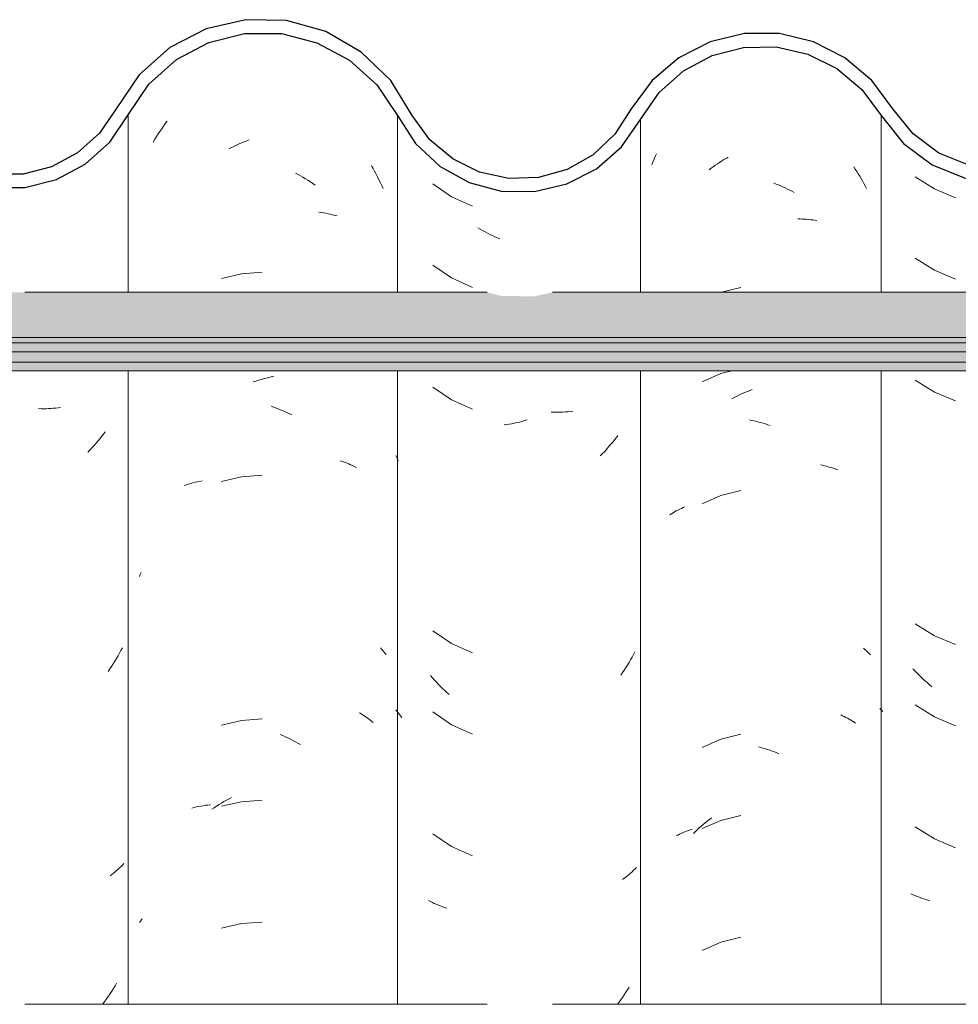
# Model space of a CAD drawing. Header units: metres. Extents: x -28.2 to 13.6, y -1.6 to 5.9.
# Tile 116 of 159: x 2.043 to 2.391, y 3.543 to 3.909. Entities that reach past the tile are written whole.
import ezdxf

# ---------------------------------------------------------------- set-up
doc = ezdxf.new("R2010")
doc.units = ezdxf.units.M
doc.layers.add('A-GLAZ-CWMG', color=7, linetype='Continuous', lineweight=5)
doc.layers.add('A-ROOF', color=7, linetype='Continuous', lineweight=5)

# ---------------------------------------------------------------- blocks, each defined once
blk = doc.blocks.new('FP_185-CASA 1')
at = {"layer": 'A-GLAZ-CWMG', "color": 9, "true_color": 0xc0c0c0}
for p, q in [((-18.60352, 3.85021), (-18.59636, 3.84574)), ((-18.59636, 3.84574), (-18.58857, 3.84245)), ((-18.60352, 3.82007), (-18.59636, 3.81559)), ((-18.59636, 3.81559), (-18.58857, 3.81231)), ((-18.60352, 3.77485), (-18.59636, 3.77038)), ((-18.59636, 3.77038), (-18.58857, 3.7671)), ((-18.60352, 3.68442), (-18.59636, 3.67995)), ((-18.59636, 3.67995), (-18.58857, 3.67667)), ((-18.60355, 3.66683), (-18.60439, 3.66773)), ((-18.6027, 3.66594), (-18.60355, 3.66683)), ((-18.60183, 3.66506), (-18.6027, 3.66594)), ((-18.60096, 3.66421), (-18.60183, 3.66506)), ((-18.60007, 3.66337), (-18.60096, 3.66421)), ((-18.59917, 3.66255), (-18.60007, 3.66337)), ((-18.59825, 3.66174), (-18.59917, 3.66255)), ((-18.59733, 3.66096), (-18.59825, 3.66174)), ((-18.60352, 3.65428), (-18.59636, 3.64981)), ((-18.61607, 3.65239), (-18.61663, 3.65299)), ((-18.6155, 3.6518), (-18.61607, 3.65239)), ((-18.59636, 3.64981), (-18.58857, 3.64653)), ((-18.60352, 3.60907), (-18.59636, 3.60459)), ((-18.59636, 3.60459), (-18.58857, 3.60131)), ((-18.60434, 3.58386), (-18.60516, 3.58424)), ((-18.60349, 3.58349), (-18.60434, 3.58386)), ((-18.60264, 3.58314), (-18.60349, 3.58349)), ((-18.60177, 3.58281), (-18.60264, 3.58314)), ((-18.6009, 3.58249), (-18.60177, 3.58281)), ((-18.60001, 3.58219), (-18.6009, 3.58249)), ((-18.5991, 3.58191), (-18.60001, 3.58219)), ((-18.59819, 3.58165), (-18.5991, 3.58191))]:
    blk.add_line(p, q, dxfattribs=at)
blk = doc.blocks.new('FP_186-CASA 1')
at = {"layer": 'A-GLAZ-CWMG', "color": 9, "true_color": 0xc0c0c0}
for p, q in [((-18.69993, 3.85777), (-18.69946, 3.85876)), ((-18.70127, 3.85473), (-18.70084, 3.85575)), ((-18.70084, 3.85575), (-18.70039, 3.85676)), ((-18.70039, 3.85676), (-18.69993, 3.85777)), ((-18.67769, 3.85454), (-18.6769, 3.85508)), ((-18.6769, 3.85508), (-18.67611, 3.85561)), ((-18.67611, 3.85561), (-18.67531, 3.85613)), ((-18.67531, 3.85613), (-18.67451, 3.85663)), ((-18.67451, 3.85663), (-18.6737, 3.85711)), ((-18.6737, 3.85711), (-18.67289, 3.85759)), ((-18.68002, 3.85282), (-18.67925, 3.85341)), ((-18.67925, 3.85341), (-18.67847, 3.85398)), ((-18.67847, 3.85398), (-18.67769, 3.85454)), ((-18.62633, 3.85401), (-18.62576, 3.85315)), ((-18.62576, 3.85315), (-18.6252, 3.85228)), ((-18.6252, 3.85228), (-18.62465, 3.8514)), ((-18.62465, 3.8514), (-18.62412, 3.85052)), ((-18.65594, 3.8479), (-18.6551, 3.84758)), ((-18.6551, 3.84758), (-18.65426, 3.84724)), ((-18.62412, 3.85052), (-18.6236, 3.84962)), ((-18.6236, 3.84962), (-18.62309, 3.84871)), ((-18.62309, 3.84871), (-18.62259, 3.8478)), ((-18.62259, 3.8478), (-18.6221, 3.84687)), ((-18.65426, 3.84724), (-18.65342, 3.84688)), ((-18.65342, 3.84688), (-18.65259, 3.84651)), ((-18.65259, 3.84651), (-18.65175, 3.84612)), ((-18.65175, 3.84612), (-18.65092, 3.84572)), ((-18.65092, 3.84572), (-18.6501, 3.8453)), ((-18.6501, 3.8453), (-18.64927, 3.84487)), ((-18.64927, 3.84487), (-18.64845, 3.84442)), ((-18.6221, 3.84687), (-18.62163, 3.84594)), ((-18.64707, 3.83461), (-18.64626, 3.83461)), ((-18.64626, 3.83461), (-18.64546, 3.83458)), ((-18.64546, 3.83458), (-18.64466, 3.83455)), ((-18.64466, 3.83455), (-18.64387, 3.8345)), ((-18.64387, 3.8345), (-18.64308, 3.83443)), ((-18.64308, 3.83443), (-18.6423, 3.83435)), ((-18.6423, 3.83435), (-18.64152, 3.83426)), ((-18.64152, 3.83426), (-18.64075, 3.83415)), ((-18.64075, 3.83415), (-18.63999, 3.83403)), ((-18.66826, 3.80923), (-18.67535, 3.80742)), ((-18.67155, 3.77825), (-18.67562, 3.77721)), ((-18.67562, 3.77721), (-18.68257, 3.77417)), ((-18.66651, 3.77029), (-18.66567, 3.77064)), ((-18.66567, 3.77064), (-18.66483, 3.77096)), ((-18.66483, 3.77096), (-18.66399, 3.77128)), ((-18.6715, 3.76793), (-18.67067, 3.76836)), ((-18.67067, 3.76836), (-18.66985, 3.76878)), ((-18.66985, 3.76878), (-18.66902, 3.76918)), ((-18.66902, 3.76918), (-18.66819, 3.76956)), ((-18.66819, 3.76956), (-18.66735, 3.76994)), ((-18.66735, 3.76994), (-18.66651, 3.77029)), ((-18.66497, 3.76002), (-18.66413, 3.75986)), ((-18.66413, 3.75986), (-18.66329, 3.75968)), ((-18.66329, 3.75968), (-18.66244, 3.75948)), ((-18.66244, 3.75948), (-18.6616, 3.75927)), ((-18.6616, 3.75927), (-18.66075, 3.75905)), ((-18.66075, 3.75905), (-18.65991, 3.75881)), ((-18.65991, 3.75881), (-18.65906, 3.75855)), ((-18.65906, 3.75855), (-18.65822, 3.75828)), ((-18.65822, 3.75828), (-18.65737, 3.758)), ((-18.63871, 3.74336), (-18.63796, 3.74321)), ((-18.63796, 3.74321), (-18.63723, 3.74304)), ((-18.63723, 3.74304), (-18.6365, 3.74285)), ((-18.6365, 3.74285), (-18.63578, 3.74265)), ((-18.63578, 3.74265), (-18.63506, 3.74244)), ((-18.63506, 3.74244), (-18.63436, 3.74222)), ((-18.63436, 3.74222), (-18.63366, 3.74199)), ((-18.63366, 3.74199), (-18.63297, 3.74174)), ((-18.63297, 3.74174), (-18.6323, 3.74148)), ((-18.67562, 3.732), (-18.68257, 3.72896)), ((-18.66826, 3.73387), (-18.67562, 3.732)), ((-18.69153, 3.7266), (-18.6909, 3.72692)), ((-18.6909, 3.72692), (-18.69026, 3.72722)), ((-18.69026, 3.72722), (-18.68961, 3.72751)), ((-18.68961, 3.72751), (-18.68894, 3.72779)), ((-18.69454, 3.72485), (-18.69396, 3.72522)), ((-18.69396, 3.72522), (-18.69337, 3.72559)), ((-18.69337, 3.72559), (-18.69277, 3.72593)), ((-18.69277, 3.72593), (-18.69216, 3.72627)), ((-18.69216, 3.72627), (-18.69153, 3.7266)), ((-18.6227, 3.67536), (-18.62217, 3.67488)), ((-18.62217, 3.67488), (-18.62165, 3.67438)), ((-18.62165, 3.67438), (-18.62115, 3.67388)), ((-18.62115, 3.67388), (-18.62066, 3.67337)), ((-18.62066, 3.67337), (-18.62019, 3.67284)), ((-18.63116, 3.65058), (-18.63051, 3.65029)), ((-18.63051, 3.65029), (-18.62987, 3.64998)), ((-18.62987, 3.64998), (-18.62924, 3.64966)), ((-18.62924, 3.64966), (-18.62861, 3.64934)), ((-18.62861, 3.64934), (-18.628, 3.649)), ((-18.628, 3.649), (-18.6274, 3.64865)), ((-18.6274, 3.64865), (-18.62681, 3.64829)), ((-18.62681, 3.64829), (-18.62623, 3.64792)), ((-18.62623, 3.64792), (-18.62566, 3.64754)), ((-18.66826, 3.64345), (-18.67562, 3.64157)), ((-18.67562, 3.64157), (-18.68257, 3.63853)), ((-18.66167, 3.63872), (-18.66082, 3.6385)), ((-18.66082, 3.6385), (-18.65998, 3.63826)), ((-18.65998, 3.63826), (-18.65913, 3.638)), ((-18.65913, 3.638), (-18.65829, 3.63773)), ((-18.65829, 3.63773), (-18.65744, 3.63745)), ((-18.65744, 3.63745), (-18.6566, 3.63715)), ((-18.6566, 3.63715), (-18.65576, 3.63683)), ((-18.65576, 3.63683), (-18.65492, 3.6365)), ((-18.65492, 3.6365), (-18.65408, 3.63616)), ((-18.68291, 3.60931), (-18.68216, 3.60995)), ((-18.67562, 3.61143), (-18.68257, 3.60839)), ((-18.68216, 3.60995), (-18.68141, 3.61057)), ((-18.68141, 3.61057), (-18.68065, 3.61118)), ((-18.68065, 3.61118), (-18.67989, 3.61178)), ((-18.67989, 3.61178), (-18.67912, 3.61236)), ((-18.66826, 3.6133), (-18.67562, 3.61143)), ((-18.69159, 3.606), (-18.69095, 3.60632)), ((-18.69095, 3.60632), (-18.69031, 3.60662)), ((-18.69031, 3.60662), (-18.68966, 3.60692)), ((-18.68966, 3.60692), (-18.689, 3.6072)), ((-18.689, 3.6072), (-18.68833, 3.60747)), ((-18.68833, 3.60747), (-18.68765, 3.60773)), ((-18.68765, 3.60773), (-18.68696, 3.60797)), ((-18.68696, 3.60797), (-18.68626, 3.60821)), ((-18.6858, 3.60662), (-18.68509, 3.60731)), ((-18.68509, 3.60731), (-18.68437, 3.60799)), ((-18.68437, 3.60799), (-18.68364, 3.60866)), ((-18.68364, 3.60866), (-18.68291, 3.60931)), ((-18.69221, 3.60567), (-18.69159, 3.606)), ((-18.67562, 3.56621), (-18.68257, 3.56317)), ((-18.66826, 3.56809), (-18.67562, 3.56621))]:
    blk.add_line(p, q, dxfattribs=at)
blk = doc.blocks.new('FP_187-CASA 1')
at = {"layer": 'A-GLAZ-CWMG', "color": 9, "true_color": 0xc0c0c0}
for p, q in [((-18.78248, 3.8476), (-18.77548, 3.84288)), ((-18.77548, 3.84288), (-18.76779, 3.83937)), ((-18.7649, 3.83078), (-18.7658, 3.8313)), ((-18.764, 3.83028), (-18.7649, 3.83078)), ((-18.76309, 3.8298), (-18.764, 3.83028)), ((-18.76217, 3.82934), (-18.76309, 3.8298)), ((-18.76125, 3.82889), (-18.76217, 3.82934)), ((-18.76033, 3.82846), (-18.76125, 3.82889)), ((-18.75941, 3.82804), (-18.76033, 3.82846)), ((-18.75848, 3.82764), (-18.75941, 3.82804)), ((-18.75755, 3.82726), (-18.75848, 3.82764)), ((-18.78248, 3.81746), (-18.77548, 3.81274)), ((-18.77548, 3.81274), (-18.76779, 3.80923)), ((-18.78248, 3.77224), (-18.77548, 3.76753)), ((-18.77548, 3.76753), (-18.76779, 3.76402)), ((-18.73055, 3.76329), (-18.73142, 3.76318)), ((-18.74844, 3.75978), (-18.74938, 3.75952)), ((-18.7475, 3.76006), (-18.74844, 3.75978)), ((-18.7377, 3.76288), (-18.73862, 3.7629)), ((-18.73679, 3.76287), (-18.7377, 3.76288)), ((-18.73588, 3.76288), (-18.73679, 3.76287)), ((-18.73498, 3.76291), (-18.73588, 3.76288)), ((-18.73408, 3.76296), (-18.73498, 3.76291)), ((-18.73319, 3.76302), (-18.73408, 3.76296)), ((-18.7323, 3.76309), (-18.73319, 3.76302)), ((-18.73142, 3.76318), (-18.7323, 3.76309)), ((-18.75502, 3.75831), (-18.75596, 3.75816)), ((-18.75409, 3.75847), (-18.75502, 3.75831)), ((-18.75315, 3.75864), (-18.75409, 3.75847)), ((-18.75221, 3.75883), (-18.75315, 3.75864)), ((-18.75126, 3.75905), (-18.75221, 3.75883)), ((-18.75032, 3.75927), (-18.75126, 3.75905)), ((-18.74938, 3.75952), (-18.75032, 3.75927)), ((-18.71524, 3.75246), (-18.71593, 3.75159)), ((-18.71455, 3.75333), (-18.71524, 3.75246)), ((-18.71388, 3.75422), (-18.71455, 3.75333)), ((-18.71809, 3.74907), (-18.71884, 3.74826)), ((-18.71736, 3.7499), (-18.71809, 3.74907)), ((-18.71664, 3.75074), (-18.71736, 3.7499)), ((-18.71593, 3.75159), (-18.71664, 3.75074)), ((-18.79572, 3.74584), (-18.79613, 3.74687)), ((-18.79529, 3.74481), (-18.79572, 3.74584)), ((-18.71959, 3.74746), (-18.72035, 3.74667)), ((-18.71884, 3.74826), (-18.71959, 3.74746)), ((-18.78248, 3.68181), (-18.77548, 3.6771)), ((-18.77548, 3.6771), (-18.76779, 3.67359)), ((-18.70856, 3.67203), (-18.70912, 3.67104)), ((-18.70801, 3.67303), (-18.70856, 3.67203)), ((-18.70748, 3.67404), (-18.70801, 3.67303)), ((-18.71028, 3.6691), (-18.71088, 3.66814)), ((-18.70969, 3.67006), (-18.71028, 3.6691)), ((-18.70912, 3.67104), (-18.70969, 3.67006)), ((-18.7826, 3.66432), (-18.78332, 3.66515)), ((-18.71212, 3.66626), (-18.71276, 3.66534)), ((-18.7115, 3.6672), (-18.71212, 3.66626)), ((-18.71088, 3.66814), (-18.7115, 3.6672)), ((-18.78186, 3.6635), (-18.7826, 3.66432)), ((-18.78112, 3.66269), (-18.78186, 3.6635)), ((-18.78036, 3.6619), (-18.78112, 3.66269)), ((-18.77959, 3.66112), (-18.78036, 3.6619)), ((-18.77881, 3.66035), (-18.77959, 3.66112)), ((-18.77803, 3.6596), (-18.77881, 3.66035)), ((-18.77723, 3.65886), (-18.77803, 3.6596)), ((-18.77643, 3.65814), (-18.77723, 3.65886)), ((-18.79572, 3.65185), (-18.79613, 3.65242)), ((-18.7953, 3.65129), (-18.79572, 3.65185)), ((-18.79486, 3.65074), (-18.7953, 3.65129)), ((-18.79441, 3.65019), (-18.79486, 3.65074)), ((-18.79394, 3.64965), (-18.79441, 3.65019)), ((-18.78248, 3.65167), (-18.77548, 3.64696)), ((-18.77548, 3.64696), (-18.76779, 3.64344)), ((-18.78248, 3.60646), (-18.77548, 3.60174)), ((-18.77548, 3.60174), (-18.76779, 3.59823)), ((-18.70909, 3.59188), (-18.70966, 3.59138)), ((-18.70853, 3.59239), (-18.70909, 3.59188)), ((-18.70799, 3.59291), (-18.70853, 3.59239)), ((-18.70746, 3.59344), (-18.70799, 3.59291)), ((-18.70694, 3.59398), (-18.70746, 3.59344)), ((-18.71147, 3.58995), (-18.71209, 3.58949)), ((-18.71085, 3.59041), (-18.71147, 3.58995)), ((-18.71025, 3.59089), (-18.71085, 3.59041)), ((-18.70966, 3.59138), (-18.71025, 3.59089)), ((-18.78336, 3.58132), (-18.78407, 3.58169)), ((-18.78263, 3.58097), (-18.78336, 3.58132)), ((-18.7819, 3.58063), (-18.78263, 3.58097)), ((-18.78115, 3.5803), (-18.7819, 3.58063)), ((-18.7804, 3.57998), (-18.78115, 3.5803)), ((-18.77963, 3.57968), (-18.7804, 3.57998)), ((-18.77885, 3.57939), (-18.77963, 3.57968)), ((-18.77807, 3.57912), (-18.77885, 3.57939)), ((-18.77727, 3.57886), (-18.77807, 3.57912)), ((-18.71023, 3.54861), (-18.71083, 3.54765)), ((-18.70964, 3.54958), (-18.71023, 3.54861)), ((-18.71271, 3.54484), (-18.71336, 3.54393)), ((-18.71207, 3.54577), (-18.71271, 3.54484)), ((-18.71144, 3.5467), (-18.71207, 3.54577)), ((-18.71083, 3.54765), (-18.71144, 3.5467)), ((-18.71336, 3.54393), (-18.7139, 3.5432))]:
    blk.add_line(p, q, dxfattribs=at)
blk = doc.blocks.new('FP_188-CASA 1')
at = {"layer": 'A-GLAZ-CWMG', "color": 9, "true_color": 0xc0c0c0}
for p, q in [((-18.88235, 3.86905), (-18.88167, 3.86999)), ((-18.88167, 3.86999), (-18.88098, 3.87092)), ((-18.88493, 3.86517), (-18.8843, 3.86615)), ((-18.8843, 3.86615), (-18.88366, 3.86713)), ((-18.88366, 3.86713), (-18.88301, 3.8681)), ((-18.88301, 3.8681), (-18.88235, 3.86905)), ((-18.88614, 3.86315), (-18.88554, 3.86417)), ((-18.88554, 3.86417), (-18.88493, 3.86517)), ((-18.85621, 3.86155), (-18.85526, 3.86201)), ((-18.85526, 3.86201), (-18.85432, 3.86245)), ((-18.85432, 3.86245), (-18.85337, 3.86287)), ((-18.85337, 3.86287), (-18.85242, 3.86327)), ((-18.85242, 3.86327), (-18.85147, 3.86366)), ((-18.85147, 3.86366), (-18.85051, 3.86403)), ((-18.85808, 3.86059), (-18.85714, 3.86108)), ((-18.85714, 3.86108), (-18.85621, 3.86155)), ((-18.83337, 3.85164), (-18.83244, 3.85113)), ((-18.83244, 3.85113), (-18.83152, 3.85061)), ((-18.80521, 3.85435), (-18.80463, 3.85333)), ((-18.80463, 3.85333), (-18.80405, 3.8523)), ((-18.80405, 3.8523), (-18.80349, 3.85126)), ((-18.80349, 3.85126), (-18.80295, 3.85021)), ((-18.83152, 3.85061), (-18.8306, 3.85008)), ((-18.8306, 3.85008), (-18.82968, 3.84952)), ((-18.82968, 3.84952), (-18.82877, 3.84895)), ((-18.82877, 3.84895), (-18.82786, 3.84836)), ((-18.82786, 3.84836), (-18.82697, 3.84776)), ((-18.82697, 3.84776), (-18.82607, 3.84714)), ((-18.80295, 3.85021), (-18.80242, 3.84915)), ((-18.80242, 3.84915), (-18.8019, 3.84808)), ((-18.8019, 3.84808), (-18.8014, 3.847)), ((-18.8014, 3.847), (-18.80092, 3.84591)), ((-18.82474, 3.83715), (-18.82387, 3.83703)), ((-18.82387, 3.83703), (-18.823, 3.83689)), ((-18.823, 3.83689), (-18.82214, 3.83673)), ((-18.82214, 3.83673), (-18.82129, 3.83656)), ((-18.82129, 3.83656), (-18.82045, 3.83638)), ((-18.82045, 3.83638), (-18.81961, 3.83617)), ((-18.81961, 3.83617), (-18.81879, 3.83596)), ((-18.81879, 3.83596), (-18.81798, 3.83572)), ((-18.84573, 3.81487), (-18.85338, 3.81429)), ((-18.85338, 3.81429), (-18.86086, 3.81258)), ((-18.84907, 3.77412), (-18.84811, 3.77445)), ((-18.84811, 3.77445), (-18.84715, 3.77475)), ((-18.84715, 3.77475), (-18.84619, 3.77504)), ((-18.84619, 3.77504), (-18.84523, 3.77531)), ((-18.84523, 3.77531), (-18.84427, 3.77557)), ((-18.84427, 3.77557), (-18.84331, 3.7758)), ((-18.84331, 3.7758), (-18.84235, 3.77602)), ((-18.84235, 3.77602), (-18.84139, 3.77622)), ((-18.84239, 3.76512), (-18.84143, 3.76479)), ((-18.84143, 3.76479), (-18.84047, 3.76443)), ((-18.84047, 3.76443), (-18.83952, 3.76406)), ((-18.83952, 3.76406), (-18.83857, 3.76367)), ((-18.83857, 3.76367), (-18.83762, 3.76326)), ((-18.83762, 3.76326), (-18.83667, 3.76284)), ((-18.83667, 3.76284), (-18.83573, 3.7624)), ((-18.83573, 3.7624), (-18.83479, 3.76194)), ((-18.81676, 3.74492), (-18.81597, 3.74465)), ((-18.81597, 3.74465), (-18.81519, 3.74436)), ((-18.81519, 3.74436), (-18.81442, 3.74406)), ((-18.81442, 3.74406), (-18.81366, 3.74375)), ((-18.81366, 3.74375), (-18.81292, 3.74342)), ((-18.81292, 3.74342), (-18.81218, 3.74308)), ((-18.81218, 3.74308), (-18.81146, 3.74273)), ((-18.81146, 3.74273), (-18.81074, 3.74236)), ((-18.85338, 3.73893), (-18.86086, 3.73723)), ((-18.84573, 3.73952), (-18.85338, 3.73893)), ((-18.87465, 3.73575), (-18.87385, 3.73601)), ((-18.87385, 3.73601), (-18.87304, 3.73626)), ((-18.87304, 3.73626), (-18.87223, 3.73649)), ((-18.87223, 3.73649), (-18.8714, 3.7367)), ((-18.8714, 3.7367), (-18.87057, 3.7369)), ((-18.87057, 3.7369), (-18.86972, 3.73708)), ((-18.86972, 3.73708), (-18.86887, 3.73725)), ((-18.86887, 3.73725), (-18.86801, 3.7374)), ((-18.89126, 3.70192), (-18.89095, 3.70269)), ((-18.89095, 3.70269), (-18.89063, 3.70346)), ((-18.80189, 3.67541), (-18.80144, 3.67493)), ((-18.80144, 3.67493), (-18.80101, 3.67444)), ((-18.80101, 3.67444), (-18.80059, 3.67395)), ((-18.80059, 3.67395), (-18.80019, 3.67345)), ((-18.80019, 3.67345), (-18.79979, 3.67294)), ((-18.80969, 3.65135), (-18.80901, 3.65096)), ((-18.80901, 3.65096), (-18.80834, 3.65054)), ((-18.80834, 3.65054), (-18.80768, 3.65012)), ((-18.80768, 3.65012), (-18.80704, 3.64968)), ((-18.85338, 3.6485), (-18.86086, 3.6468)), ((-18.84573, 3.64909), (-18.85338, 3.6485)), ((-18.80704, 3.64968), (-18.80641, 3.64924)), ((-18.80641, 3.64924), (-18.80579, 3.64878)), ((-18.80579, 3.64878), (-18.80519, 3.64831)), ((-18.80519, 3.64831), (-18.8046, 3.64782)), ((-18.83906, 3.6433), (-18.83811, 3.64291)), ((-18.83811, 3.64291), (-18.83716, 3.64249)), ((-18.83716, 3.64249), (-18.83622, 3.64206)), ((-18.83622, 3.64206), (-18.83527, 3.64161)), ((-18.83527, 3.64161), (-18.83433, 3.64114)), ((-18.83433, 3.64114), (-18.8334, 3.64065)), ((-18.8334, 3.64065), (-18.83247, 3.64015)), ((-18.83247, 3.64015), (-18.83154, 3.63963)), ((-18.86672, 3.61703), (-18.86584, 3.61714)), ((-18.86584, 3.61714), (-18.86495, 3.61724)), ((-18.86264, 3.61676), (-18.86173, 3.61733)), ((-18.86173, 3.61733), (-18.86082, 3.61789)), ((-18.85338, 3.61836), (-18.86086, 3.61666)), ((-18.86082, 3.61789), (-18.8599, 3.61843)), ((-18.8599, 3.61843), (-18.85897, 3.61896)), ((-18.85897, 3.61896), (-18.85804, 3.61946)), ((-18.85804, 3.61946), (-18.85711, 3.61995)), ((-18.84573, 3.61894), (-18.85338, 3.61836)), ((-18.87183, 3.61602), (-18.871, 3.61623)), ((-18.871, 3.61623), (-18.87016, 3.61642)), ((-18.87016, 3.61642), (-18.86931, 3.6166)), ((-18.86931, 3.6166), (-18.86846, 3.61676)), ((-18.86846, 3.61676), (-18.86759, 3.6169)), ((-18.86759, 3.6169), (-18.86672, 3.61703)), ((-18.86444, 3.61556), (-18.86354, 3.61616)), ((-18.86354, 3.61616), (-18.86264, 3.61676)), ((-18.89126, 3.57361), (-18.89091, 3.57405)), ((-18.89091, 3.57405), (-18.89055, 3.57448)), ((-18.89055, 3.57448), (-18.89019, 3.57492)), ((-18.84573, 3.57373), (-18.85338, 3.57314)), ((-18.85338, 3.57314), (-18.86086, 3.57144))]:
    blk.add_line(p, q, dxfattribs=at)
blk = doc.blocks.new('FP_189-CASA 1')
at = {"layer": 'A-GLAZ-CWMG', "color": 9, "true_color": 0xc0c0c0}
for p, q in [((-18.92771, 3.76421), (-18.92863, 3.76424)), ((-18.9268, 3.76421), (-18.92771, 3.76421)), ((-18.92589, 3.76422), (-18.9268, 3.76421)), ((-18.92499, 3.76425), (-18.92589, 3.76422)), ((-18.92409, 3.76429), (-18.92499, 3.76425)), ((-18.9232, 3.76435), (-18.92409, 3.76429)), ((-18.92232, 3.76443), (-18.9232, 3.76435)), ((-18.92144, 3.76452), (-18.92232, 3.76443)), ((-18.92056, 3.76463), (-18.92144, 3.76452)), ((-18.90598, 3.75297), (-18.90668, 3.75212)), ((-18.90528, 3.75384), (-18.90598, 3.75297)), ((-18.9046, 3.75472), (-18.90528, 3.75384)), ((-18.90393, 3.75562), (-18.9046, 3.75472)), ((-18.90962, 3.74882), (-18.91038, 3.74803)), ((-18.90887, 3.74963), (-18.90962, 3.74882)), ((-18.90813, 3.75044), (-18.90887, 3.74963)), ((-18.9074, 3.75127), (-18.90813, 3.75044)), ((-18.90668, 3.75212), (-18.9074, 3.75127)), ((-18.8992, 3.67246), (-18.89977, 3.67148)), ((-18.89865, 3.67346), (-18.8992, 3.67246)), ((-18.89811, 3.67446), (-18.89865, 3.67346)), ((-18.89758, 3.67547), (-18.89811, 3.67446)), ((-18.90156, 3.6686), (-18.90218, 3.66766)), ((-18.90095, 3.66955), (-18.90156, 3.6686)), ((-18.90035, 3.67051), (-18.90095, 3.66955)), ((-18.89977, 3.67148), (-18.90035, 3.67051)), ((-18.90218, 3.66766), (-18.90282, 3.66674)), ((-18.89704, 3.59542), (-18.89755, 3.59487)), ((-18.90092, 3.59182), (-18.90153, 3.59135)), ((-18.90032, 3.59231), (-18.90092, 3.59182)), ((-18.89974, 3.5928), (-18.90032, 3.59231)), ((-18.89917, 3.5933), (-18.89974, 3.5928)), ((-18.89862, 3.59382), (-18.89917, 3.5933)), ((-18.89808, 3.59434), (-18.89862, 3.59382)), ((-18.89755, 3.59487), (-18.89808, 3.59434)), ((-18.90153, 3.59135), (-18.90215, 3.59089)), ((-18.90151, 3.54811), (-18.90213, 3.54717)), ((-18.9009, 3.54906), (-18.90151, 3.54811)), ((-18.9003, 3.55002), (-18.9009, 3.54906)), ((-18.89972, 3.55099), (-18.9003, 3.55002)), ((-18.90407, 3.54442), (-18.90475, 3.54353)), ((-18.90341, 3.54533), (-18.90407, 3.54442)), ((-18.90277, 3.54624), (-18.90341, 3.54533)), ((-18.90213, 3.54717), (-18.90277, 3.54624)), ((-18.90475, 3.54353), (-18.90501, 3.5432))]:
    blk.add_line(p, q, dxfattribs=at)
blk = doc.blocks.new('Rectangular Mullion - Telha Fibrocimento - Ondulada-V176-CASA 1')
at = {"layer": 'A-GLAZ-CWMG', "true_color": 0x808080}
h = blk.add_hatch(dxfattribs=at)
h.set_pattern_fill('FP_4', color=8, style=0, pattern_type=2)
h.set_pattern_definition([(50, (-14.575, 2.812), (0.364365, -0.031877), [0.0381, -0.4191]), (355, (-14.575, 2.812), (-0.070485, 0.382117), [0.03048, -0.33528]), (100.451, (-14.545, 2.81), (0.293886, 0.35023), [0.03238, -0.35618]), (46.184, (-14.575, 2.914), (0.54216, -0.084084), [0.05715, -0.62865]), (96.636, (-14.53, 2.907), (0.474805, 0.494854), [0.04857, -0.53427]), (351.184, (-14.575, 2.914), (0.47481, 0.494846), [0.04572, -0.50292]), (21, (-14.524, 2.888), (0.303226, -0.204528), [0.0381, -0.4191]), (326, (-14.524, 2.888), (0.123607, 0.36838), [0.03048, -0.33528]), (71.451, (-14.499, 2.871), (0.426833, 0.16384), [0.03238, -0.35618]), (37.5, (-14.575, 2.812), (0.0061807, 0.1691082), [0.01676, -0.31445, 0.01676, -0.3236, -0.33655]), (37.5, (-14.575, 2.812), (0.0061807, 0.1691082), [-0.67158, 0.01676, -0.31979]), (7.5, (-14.575, 2.812), (0.1336414, 0.200358), [0.01676, -0.17729, 0.01676, -0.30683, -0.12827]), (7.5, (-14.575, 2.812), (0.1336414, 0.200358), [-0.51765, 0.01676, -0.11151]), (327.5, (-14.688, 2.812), (0.2711816, -0.0114606), [0.01676, -0.11024, 0.01676, -0.37948, -0.52578]), (327.5, (-14.688, 2.812), (0.2711816, -0.0114606), [-0.52324, 0.01676, -0.50902]), (317.5, (-14.739, 2.812), (0.296258, 0.050851), [0.01676, -0.14834, 0.01676, -0.24638, -0.37338]), (317.5, (-14.739, 2.812), (0.296258, 0.050851), [-0.42824, 0.01676, -0.35662])])
h.paths.add_polyline_path([(-18.74476, 3.84479), (-18.73277, 3.8476), (-18.7218, 3.85325), (-18.7125, 3.86139), (-18.69849, 3.88151), (-18.68946, 3.88956), (-18.67883, 3.89525), (-18.66689, 3.89828), (-18.65388, 3.89817), (-18.64122, 3.89472), (-18.63261, 3.89044), (-18.62335, 3.88268), (-18.60784, 3.86263), (-18.59726, 3.85474), (-18.5837, 3.8496), (-18.57053, 3.84826), (-18.55896, 3.84973), (-18.54674, 3.85464), (-18.53613, 3.86248), (-18.52017, 3.88218), (-18.51046, 3.88937), (-18.49889, 3.89393), (-18.48673, 3.89536), (-18.47342, 3.89314), (-18.46422, 3.88947), (-18.45448, 3.88232), (-18.4413, 3.86529), (-18.43868, 3.86255), (-18.43259, 3.85701), (-18.42334, 3.85162), (-18.41204, 3.84817), (-18.41004, 3.84829), (-18.41004, 3.85318), (-18.41578, 3.85436), (-18.42516, 3.85819), (-18.4346, 3.86529), (-18.4503, 3.88523), (-18.46101, 3.89341), (-18.47541, 3.89888), (-18.48735, 3.90039), (-18.50006, 3.89887), (-18.51264, 3.89388), (-18.52345, 3.88596), (-18.5395, 3.86618), (-18.54909, 3.85907), (-18.56204, 3.85437), (-18.57201, 3.85312), (-18.58505, 3.85517), (-18.59473, 3.85907), (-18.60432, 3.86618), (-18.62335, 3.88917), (-18.62959, 3.89446), (-18.64341, 3.90088), (-18.65515, 3.90338), (-18.66718, 3.90331), (-18.67954, 3.90035), (-18.69117, 3.89446), (-18.70115, 3.88602), (-18.71255, 3.86984), (-18.71494, 3.86612), (-18.72299, 3.85847), (-18.73277, 3.85295), (-18.74476, 3.84995), (-18.75429, 3.84966), (-18.76509, 3.852), (-18.77521, 3.85704), (-18.78351, 3.86402), (-18.79008, 3.873), (-18.79807, 3.88597), (-18.80897, 3.89657), (-18.82211, 3.90414), (-18.83862, 3.90826), (-18.85224, 3.90846), (-18.86653, 3.90514), (-18.87999, 3.89818), (-18.89135, 3.88808), (-18.90608, 3.86642), (-18.91421, 3.85911), (-18.92383, 3.85398), (-18.93438, 3.8513), (-18.94594, 3.85141), (-18.95772, 3.8548), (-18.96551, 3.85886), (-18.97371, 3.86609), (-18.98803, 3.88678), (-18.99861, 3.8962), (-19.01307, 3.90331), (-19.02558, 3.90625), (-19.03888, 3.9063), (-19.05384, 3.90232), (-19.06513, 3.89645), (-19.07578, 3.88711), (-19.08393, 3.87548), (-19.08061, 3.87301), (-19.0897, 3.86206), (-19.09999, 3.8551), (-19.10137, 3.85771), (-19.10622, 3.85463), (-19.10792, 3.85426), (-19.10717, 3.85165), (-19.1137, 3.84951), (-19.12501, 3.84808), (-19.13402, 3.84978), (-19.13734, 3.85233), (-19.13805, 3.84978), (-19.15172, 3.85583), (-19.16084, 3.86262), (-19.15026, 3.85402), (-19.14157, 3.84949), (-19.12927, 3.84662), (-19.11789, 3.84663), (-19.10622, 3.84951), (-19.09555, 3.8551), (-19.0865, 3.86308), (-19.07214, 3.88364), (-19.06242, 3.8922), (-19.05098, 3.89818), (-19.03846, 3.90126), (-19.02478, 3.90106), (-19.0111, 3.89713), (-19.00163, 3.89216), (-18.99168, 3.88325), (-18.97758, 3.86288), (-18.96847, 3.85479), (-18.95557, 3.8486), (-18.94526, 3.84624), (-18.93382, 3.84628), (-18.92205, 3.84925), (-18.91134, 3.85498), (-18.90229, 3.86313), (-18.88772, 3.8846), (-18.87753, 3.89375), (-18.86547, 3.90015), (-18.85179, 3.90342), (-18.83668, 3.90289), (-18.82541, 3.90003), (-18.81339, 3.89356), (-18.80325, 3.88435), (-18.78883, 3.86257), (-18.77977, 3.85414), (-18.76897, 3.84816), (-18.75707, 3.84498), (-18.75429, 3.84494)])
h.paths.add_polyline_path([(-19.26945, 3.8633), (-19.27021, 3.86397), (-19.26909, 3.86502)])
h.paths.add_polyline_path([(-19.3089, 3.84695), (-19.30076, 3.84697), (-19.28784, 3.85051), (-19.2785, 3.85538), (-19.26945, 3.8633), (-19.26761, 3.86663), (-19.26319, 3.87351), (-19.26249, 3.87314), (-19.26132, 3.8748), (-19.26184, 3.87561), (-19.25558, 3.88408), (-19.25508, 3.88363), (-19.24542, 3.89205), (-19.23183, 3.89848), (-19.22169, 3.90094), (-19.20747, 3.90109), (-19.20688, 3.90338), (-19.19422, 3.90035), (-19.1833, 3.89482), (-19.18524, 3.89192), (-19.1848, 3.89153), (-19.17775, 3.88533), (-19.18024, 3.89002), (-19.17498, 3.88802), (-19.17273, 3.88611), (-19.17562, 3.88346), (-19.16825, 3.87295), (-19.16446, 3.87502), (-19.16217, 3.87295), (-19.17192, 3.88685), (-19.18259, 3.89619), (-19.19656, 3.90302), (-19.20984, 3.90594), (-19.22232, 3.90596), (-19.23588, 3.90265), (-19.24884, 3.8957), (-19.25883, 3.88697), (-19.2748, 3.86524), (-19.28138, 3.85951), (-19.29098, 3.85454), (-19.30146, 3.85198), (-19.31272, 3.85209), (-19.32436, 3.85539), (-19.31798, 3.85198), (-19.30753, 3.84926), (-19.30889, 3.84697)])
h.paths.add_polyline_path([(-19.45862, 3.84723), (-19.44704, 3.85003), (-19.43459, 3.85704), (-19.42736, 3.86325), (-19.41488, 3.88065), (-19.4078, 3.88684), (-19.39948, 3.89117), (-19.39039, 3.8934), (-19.38045, 3.89325), (-19.37077, 3.89056), (-19.36361, 3.88684), (-19.35625, 3.88025), (-19.3441, 3.86313), (-19.33502, 3.85526), (-19.33397, 3.85526), (-19.33463, 3.85587), (-19.33277, 3.85965), (-19.34183, 3.86257), (-19.33749, 3.86402), (-19.34183, 3.86852), (-19.345, 3.87298), (-19.34861, 3.87295), (-19.3572, 3.88521), (-19.36639, 3.89356), (-19.37288, 3.89657), (-19.38103, 3.89842), (-19.39168, 3.89824), (-19.40119, 3.89592), (-19.41055, 3.89106), (-19.41851, 3.88412), (-19.43109, 3.86661), (-19.44072, 3.85887), (-19.44918, 3.85462), (-19.4598, 3.85218), (-19.46956, 3.85218), (-19.47692, 3.84878), (-19.47052, 3.84723), (-19.4598, 3.84723)])
h.paths.add_polyline_path([(-19.47505, 3.84925), (-19.47583, 3.8513), (-19.47972, 3.85003), (-19.47683, 3.84954)])
h.paths.add_polyline_path([(-19.48209, 3.85003), (-19.48123, 3.85286), (-19.47692, 3.85398), (-19.48285, 3.85598), (-19.49084, 3.86029), (-19.49896, 3.86763), (-19.50514, 3.87669), (-19.50882, 3.87295), (-19.50178, 3.86325), (-19.49084, 3.85451), (-19.48285, 3.85041)])
h.paths.add_polyline_path([(-19.12941, 3.85054), (-19.12927, 3.85163), (-19.13184, 3.8519), (-19.1299, 3.85081)])
h.paths.add_polyline_path([(-19.16104, 3.86328), (-19.15759, 3.86641), (-19.16306, 3.86977), (-19.1613, 3.86411)])
at = {"layer": 'A-GLAZ-CWMG'}
for p, q in [((-18.89543, 3.87324), (-18.89543, 3.80742)), ((-18.79561, 3.87295), (-18.79561, 3.80742)), ((-18.61613, 3.87295), (-18.61613, 3.80742)), ((-18.7054, 3.87156), (-18.7054, 3.80742)), ((-18.89543, 3.77825), (-18.89543, 3.5432)), ((-18.79561, 3.77825), (-18.79561, 3.5432)), ((-18.7054, 3.77825), (-18.7054, 3.5432)), ((-18.61613, 3.77825), (-18.61613, 3.5432))]:
    blk.add_line(p, q, dxfattribs=at)
at = {"layer": 'A-GLAZ-CWMG', "lineweight": 25, "flags": 128}
for points in [[(-18.79008, 3.873), (-18.79807, 3.88597), (-18.80897, 3.89657), (-18.82211, 3.90414), (-18.83668, 3.90822), (-18.85179, 3.90856), (-18.86653, 3.90514), (-18.87999, 3.89818), (-18.89135, 3.88808), (-18.89991, 3.87548)], [(-18.89543, 3.87324), (-18.88772, 3.8846), (-18.87753, 3.89375), (-18.86547, 3.90015), (-18.85224, 3.90342), (-18.83862, 3.90338), (-18.82541, 3.90003), (-18.81339, 3.89356), (-18.80325, 3.88435), (-18.79561, 3.87295)], [(-18.61183, 3.87548), (-18.61962, 3.88602), (-18.62959, 3.89446), (-18.64122, 3.90035), (-18.65388, 3.90338), (-18.66689, 3.90338), (-18.67954, 3.90035), (-18.69117, 3.89446), (-18.70115, 3.88602), (-18.70893, 3.87548)], [(-18.7054, 3.87156), (-18.69849, 3.88151), (-18.68946, 3.88956), (-18.67883, 3.89525), (-18.66718, 3.89827), (-18.65515, 3.89846), (-18.64341, 3.8958), (-18.63261, 3.89044), (-18.62335, 3.88268), (-18.61613, 3.87295)], [(-18.9845, 3.87295), (-18.97758, 3.86288), (-18.96847, 3.85479), (-18.95772, 3.84913), (-18.94594, 3.84624), (-18.93382, 3.84628), (-18.92205, 3.84925), (-18.91134, 3.85498), (-18.90229, 3.86313), (-18.89543, 3.87324)], [(-18.89991, 3.87548), (-18.90608, 3.86642), (-18.91421, 3.85911), (-18.92383, 3.85398), (-18.93438, 3.8513), (-18.94526, 3.85125), (-18.95584, 3.85382), (-18.96551, 3.85886), (-18.97371, 3.86609), (-18.97997, 3.87509)], [(-18.79561, 3.87295), (-18.78883, 3.86257), (-18.77977, 3.85414), (-18.76897, 3.84816), (-18.75707, 3.84498), (-18.74476, 3.84479), (-18.73277, 3.8476), (-18.7218, 3.85325), (-18.7125, 3.86139), (-18.7054, 3.87156)], [(-18.70893, 3.87548), (-18.71494, 3.86612), (-18.72299, 3.85847), (-18.73261, 3.853), (-18.74325, 3.85), (-18.75429, 3.84966), (-18.76509, 3.852), (-18.77502, 3.85688), (-18.78351, 3.86402), (-18.79008, 3.873)], [(-18.61613, 3.87295), (-18.60784, 3.86263), (-18.59726, 3.85474), (-18.58505, 3.84978), (-18.57201, 3.84808), (-18.55896, 3.84973), (-18.54674, 3.85464), (-18.53613, 3.86248), (-18.5278, 3.87277)], [(-18.53199, 3.87548), (-18.5395, 3.86618), (-18.54909, 3.85907), (-18.56012, 3.85462), (-18.57191, 3.8531), (-18.5837, 3.85462), (-18.59473, 3.85907), (-18.60432, 3.86618), (-18.61183, 3.87548)]]:
    blk.add_lwpolyline(points, dxfattribs=at)
at = {"layer": 'A-GLAZ-CWMG'}
for name in ['FP_188-CASA 1', 'FP_186-CASA 1', 'FP_187-CASA 1', 'FP_185-CASA 1', 'FP_189-CASA 1']:
    blk.add_blockref(name, (0, 0), dxfattribs=at)
blk = doc.blocks.new('LONGARINA_STEEL_FRAME1 - LONGARINA_STEEL_FRAME-2562852-CASA 1')
at = {"layer": 'A-ROOF', "true_color": 0x9fa09c}
h = blk.add_hatch(color=253, dxfattribs=at)
h.paths.add_polyline_path([(-18.46883, 3.79061), (-18.44504, 3.79061), (-18.44504, 3.80742), (-18.73807, 3.80742), (-18.74476, 3.80589), (-18.75707, 3.80607), (-18.76224, 3.80742), (-19.29107, 3.80742), (-19.29776, 3.80589), (-19.31007, 3.80607), (-19.31524, 3.80742), (-19.69754, 3.80742), (-19.69754, 3.79061), (-18.54683, 3.79061)])
h.paths.add_polyline_path([(-20.98504, 3.79061), (-19.73254, 3.79061), (-19.73254, 3.80742), (-19.84407, 3.80742), (-19.85076, 3.80589), (-19.86307, 3.80607), (-19.86824, 3.80742), (-20.39707, 3.80742), (-20.40376, 3.80589), (-20.41607, 3.80607), (-20.42124, 3.80742), (-20.98504, 3.80742)])
h = blk.add_hatch(color=253, dxfattribs=at)
h.paths.add_polyline_path([(-18.46883, 3.78863), (-18.44504, 3.78863), (-18.44504, 3.79061), (-19.69754, 3.79061), (-19.69754, 3.78863), (-18.54683, 3.78863)])
h.paths.add_polyline_path([(-20.96487, 3.78863), (-19.73254, 3.78863), (-19.73254, 3.79061), (-20.98504, 3.79061), (-20.98504, 3.78863)])
h = blk.add_hatch(color=253, dxfattribs=at)
h.paths.add_polyline_path([(-19.68869, 3.78537), (-18.44504, 3.78537), (-18.44504, 3.78863), (-19.69754, 3.78863), (-19.69754, 3.78537)])
h.paths.add_polyline_path([(-20.96487, 3.78537), (-19.73254, 3.78537), (-19.73254, 3.78863), (-20.98504, 3.78863), (-20.98504, 3.78537)])
h = blk.add_hatch(color=253, dxfattribs=at)
h.paths.add_polyline_path([(-18.44504, 3.78151), (-18.44504, 3.78537), (-19.69754, 3.78537), (-19.69754, 3.78151), (-18.46883, 3.78151)])
h.paths.add_polyline_path([(-20.96487, 3.78151), (-19.73254, 3.78151), (-19.73254, 3.78537), (-20.98504, 3.78537), (-20.98504, 3.78151)])
h = blk.add_hatch(color=253, dxfattribs=at)
h.paths.add_polyline_path([(-18.46883, 3.77825), (-18.44504, 3.77825), (-18.44504, 3.78151), (-19.69754, 3.78151), (-19.69754, 3.77825), (-18.47541, 3.77825)])
h.paths.add_polyline_path([(-20.98406, 3.77825), (-19.73254, 3.77825), (-19.73254, 3.78151), (-20.98504, 3.78151), (-20.98504, 3.77825)])
at = {"layer": 'A-ROOF'}
for p, q in [((-18.76224, 3.80742), (-18.93382, 3.80742)), ((-18.44504, 3.80742), (-18.73807, 3.80742)), ((-18.44504, 3.79061), (-19.69754, 3.79061)), ((-18.44504, 3.78863), (-19.69754, 3.78863)), ((-18.44504, 3.78537), (-19.69754, 3.78537)), ((-18.44504, 3.78151), (-19.69754, 3.78151)), ((-18.44504, 3.77825), (-19.69754, 3.77825)), ((-18.76224, 3.54319), (-18.93382, 3.54319)), ((-18.44504, 3.54319), (-18.73807, 3.54319))]:
    blk.add_line(p, q, dxfattribs=at)

msp = doc.modelspace()

# ---------------------------------------------------------------- block references
at = {"layer": 'A-GLAZ-CWMG'}
msp.add_blockref('Rectangular Mullion - Telha Fibrocimento - Ondulada-V176-CASA 1', (20.9784, 0), dxfattribs=at)
at = {"layer": 'A-ROOF'}
msp.add_blockref('LONGARINA_STEEL_FRAME1 - LONGARINA_STEEL_FRAME-2562852-CASA 1', (20.9784, 0), dxfattribs=at)

doc.saveas('drawing.dxf')
